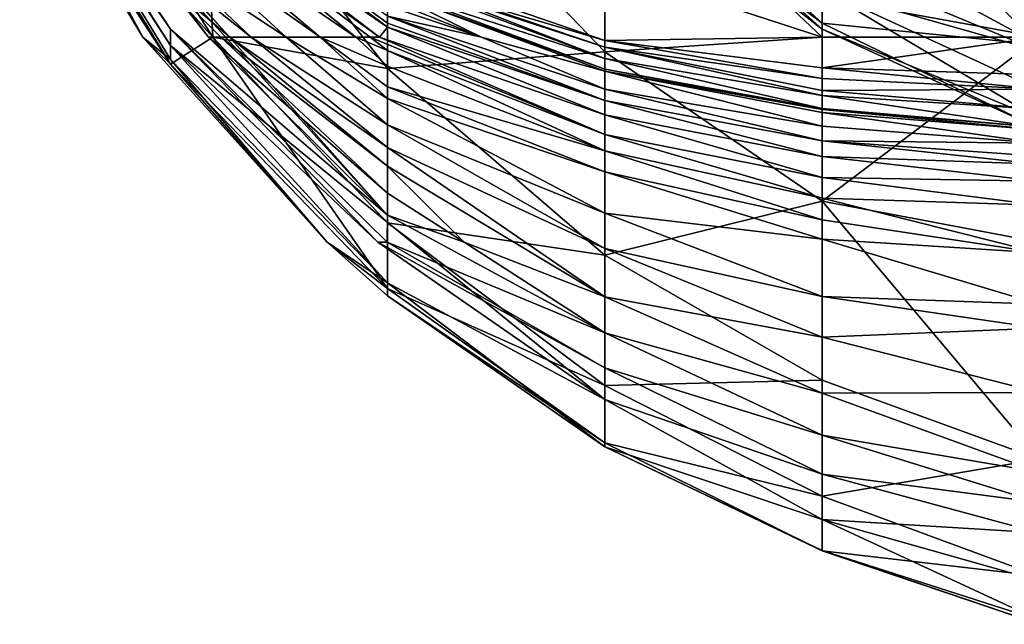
# Model space of a CAD drawing. Extents: x -161 to 11, y -10 to 160.
# Tile 7 of 256: x -0.9902 to -0.9703, y -0.356 to -0.3438. Entities that reach past the tile are written whole.
import ezdxf

# ---------------------------------------------------------------- set-up
doc = ezdxf.new("R2010")
doc.units = 0

msp = doc.modelspace()

# ---------------------------------------------------------------- linework, layer by layer
for points in [[(-0.986455, -0.339952, 0.011407), (-0.982718, -0.339828, 0.00765), (-0.982718, -0.344739, 0.011407)], [(-0.978328, -0.344397, 0.00765), (-0.982718, -0.344739, 0.011407), (-0.982718, -0.339828, 0.00765)], [(-0.982718, -0.339828, 0.00765), (-0.978328, -0.339952, 0.004761), (-0.978328, -0.344397, 0.00765)], [(-0.973938, -0.343822, 0.018921), (-0.973938, -0.341882, 0.015164), (-0.978328, -0.339806, 0.018921)], [(-0.973938, -0.343822, 0.018921), (-0.978328, -0.339806, 0.018921), (-0.978328, -0.34051, 0.022678)], [(-0.990155, -0.339952, 0.022678), (-0.987664, -0.344102, 0.026436), (-0.989904, -0.339952, 0.037707)], [(-0.987107, -0.344652, 0.018921), (-0.987664, -0.344102, 0.026436), (-0.990155, -0.339952, 0.022678)], [(-0.987107, -0.344652, 0.018921), (-0.990155, -0.339952, 0.022678), (-0.989972, -0.339952, 0.018921)], [(-0.988881, -0.339952, 0.015164), (-0.986253, -0.344102, 0.015164), (-0.989972, -0.339952, 0.018921)], [(-0.986253, -0.344102, 0.015164), (-0.987107, -0.344652, 0.018921), (-0.989972, -0.339952, 0.018921)], [(-0.989855, -0.339952, 0.048978), (-0.989904, -0.339952, 0.037707), (-0.987107, -0.344272, 0.041464)], [(-0.987107, -0.344552, 0.03395), (-0.987107, -0.344272, 0.041464), (-0.989904, -0.339952, 0.037707)], [(-0.987107, -0.344552, 0.03395), (-0.989904, -0.339952, 0.037707), (-0.987664, -0.344102, 0.026436)], [(-0.987107, -0.34394, 0.052735), (-0.989761, -0.339952, 0.056493), (-0.989855, -0.339952, 0.048978)], [(-0.987107, -0.344272, 0.041464), (-0.987107, -0.34394, 0.052735), (-0.989855, -0.339952, 0.048978)], [(-0.987107, -0.34394, 0.052735), (-0.982718, -0.347701, 0.06025), (-0.989761, -0.339952, 0.056493)], [(-0.989761, -0.339952, 0.056493), (-0.982718, -0.347701, 0.06025), (-0.98959, -0.339952, 0.064007)], [(-0.98959, -0.339952, 0.064007), (-0.986338, -0.344102, 0.067764), (-0.987107, -0.343076, 0.071521)], [(-0.986338, -0.344102, 0.067764), (-0.98959, -0.339952, 0.064007), (-0.982718, -0.347701, 0.06025)], [(-0.988881, -0.339952, 0.015164), (-0.986455, -0.339952, 0.011407), (-0.986253, -0.344102, 0.015164)], [(-0.986455, -0.339952, 0.011407), (-0.982718, -0.344739, 0.011407), (-0.986253, -0.344102, 0.015164)], [(-0.973938, -0.343939, 0.022678), (-0.978379, -0.339952, 0.026436), (-0.973938, -0.343139, 0.030193)], [(-0.978379, -0.339952, 0.026436), (-0.973938, -0.343939, 0.022678), (-0.978328, -0.34051, 0.022678)], [(-0.978328, -0.344397, 0.00765), (-0.978328, -0.339952, 0.004761), (-0.973938, -0.344102, 0.005124)], [(-0.973938, -0.339952, 0.003003), (-0.973938, -0.344102, 0.005124), (-0.978328, -0.339952, 0.004761)], [(-0.973938, -0.339952, 0.013389), (-0.969548, -0.344259, 0.015164), (-0.969548, -0.339952, 0.011612)], [(-0.969548, -0.344259, 0.015164), (-0.973938, -0.339952, 0.013389), (-0.973938, -0.341882, 0.015164)], [(-0.969548, -0.344102, 0.003758), (-0.973938, -0.344102, 0.005124), (-0.973938, -0.339952, 0.003003)], [(-0.969548, -0.339952, 0.00213), (-0.969548, -0.344102, 0.003758), (-0.973938, -0.339952, 0.003003)], [(-0.973938, -0.343939, 0.022678), (-0.973938, -0.343822, 0.018921), (-0.978328, -0.34051, 0.022678)], [(-0.982718, -0.343676, 0.180478), (-0.987107, -0.340614, 0.176721), (-0.982718, -0.343819, 0.176721)], [(-0.982718, -0.343819, 0.176721), (-0.987107, -0.340614, 0.176721), (-0.982718, -0.343901, 0.169206)], [(-0.987107, -0.340614, 0.176721), (-0.987107, -0.34071, 0.169206), (-0.982718, -0.343901, 0.169206)], [(-0.982718, -0.343901, 0.169206), (-0.987107, -0.34071, 0.169206), (-0.987107, -0.340893, 0.157935)], [(-0.987107, -0.340893, 0.157935), (-0.982885, -0.344102, 0.154178), (-0.982718, -0.343901, 0.169206)], [(-0.987107, -0.340893, 0.157935), (-0.987107, -0.341057, 0.150421), (-0.982885, -0.344102, 0.154178)], [(-0.987107, -0.341057, 0.150421), (-0.983069, -0.344102, 0.150421), (-0.982885, -0.344102, 0.154178)], [(-0.983358, -0.344102, 0.142906), (-0.983069, -0.344102, 0.150421), (-0.987107, -0.341057, 0.150421)], [(-0.983358, -0.344102, 0.142906), (-0.987107, -0.341057, 0.150421), (-0.987107, -0.341549, 0.127878)], [(-0.987107, -0.341549, 0.127878), (-0.984081, -0.344102, 0.124121), (-0.983358, -0.344102, 0.142906)], [(-0.984081, -0.344102, 0.124121), (-0.987107, -0.341549, 0.127878), (-0.987107, -0.341957, 0.112849)], [(-0.973938, -0.343822, 0.018921), (-0.969548, -0.344259, 0.015164), (-0.973938, -0.341882, 0.015164)], [(-0.984772, -0.344102, 0.109092), (-0.987107, -0.341957, 0.112849), (-0.987107, -0.342555, 0.090307)], [(-0.984081, -0.344102, 0.124121), (-0.987107, -0.341957, 0.112849), (-0.984772, -0.344102, 0.109092)], [(-0.984772, -0.344102, 0.109092), (-0.987107, -0.342555, 0.090307), (-0.985477, -0.344102, 0.090307)], [(-0.985477, -0.344102, 0.090307), (-0.987107, -0.342555, 0.090307), (-0.987107, -0.3428, 0.082792)], [(-0.978328, -0.344169, 0.266891), (-0.978328, -0.342671, 0.270649), (-0.982718, -0.342653, 0.266891)], [(-0.982718, -0.342653, 0.266891), (-0.982718, -0.342872, 0.263134), (-0.978328, -0.344169, 0.266891)], [(-0.978328, -0.342671, 0.270649), (-0.978328, -0.344169, 0.266891), (-0.973938, -0.344102, 0.268831)], [(-0.978328, -0.342671, 0.270649), (-0.973938, -0.344102, 0.268831), (-0.973938, -0.3433, 0.270649)], [(-0.973938, -0.34256, 0.041464), (-0.969548, -0.343696, 0.045221), (-0.969548, -0.344389, 0.03395)], [(-0.973938, -0.34256, 0.041464), (-0.969548, -0.344389, 0.03395), (-0.973938, -0.343139, 0.030193)], [(-0.985909, -0.344102, 0.079035), (-0.985477, -0.344102, 0.090307), (-0.987107, -0.3428, 0.082792)], [(-0.985909, -0.344102, 0.079035), (-0.987107, -0.3428, 0.082792), (-0.987107, -0.343076, 0.071521)], [(-0.978328, -0.344303, 0.263134), (-0.982718, -0.342872, 0.263134), (-0.982718, -0.342816, 0.248106)], [(-0.978328, -0.344303, 0.263134), (-0.982718, -0.342816, 0.248106), (-0.978328, -0.344532, 0.236834)], [(-0.982718, -0.342898, 0.240592), (-0.978328, -0.344532, 0.236834), (-0.982718, -0.342816, 0.248106)], [(-0.982718, -0.342872, 0.263134), (-0.978328, -0.344303, 0.263134), (-0.978328, -0.344169, 0.266891)], [(-0.982718, -0.343111, 0.221806), (-0.978328, -0.344532, 0.236834), (-0.982718, -0.342898, 0.240592)], [(-0.985909, -0.344102, 0.079035), (-0.987107, -0.343076, 0.071521), (-0.986086, -0.344102, 0.075278)], [(-0.986086, -0.344102, 0.075278), (-0.987107, -0.343076, 0.071521), (-0.986338, -0.344102, 0.067764)], [(-0.978328, -0.344532, 0.236834), (-0.982718, -0.343111, 0.221806), (-0.978328, -0.344753, 0.218049)], [(-0.978328, -0.344753, 0.218049), (-0.982718, -0.343111, 0.221806), (-0.982718, -0.343169, 0.206778)], [(-0.982718, -0.343169, 0.206778), (-0.982718, -0.343337, 0.199263), (-0.980823, -0.344102, 0.199263)], [(-0.978328, -0.344753, 0.218049), (-0.982718, -0.343169, 0.206778), (-0.978328, -0.344794, 0.206778)], [(-0.980823, -0.344102, 0.199263), (-0.978328, -0.344794, 0.206778), (-0.982718, -0.343169, 0.206778)], [(-0.969548, -0.344389, 0.03395), (-0.969548, -0.34517, 0.026436), (-0.973938, -0.343139, 0.030193)], [(-0.973938, -0.343139, 0.030193), (-0.969548, -0.34517, 0.026436), (-0.969548, -0.345762, 0.022678)], [(-0.973938, -0.343139, 0.030193), (-0.969548, -0.345762, 0.022678), (-0.973938, -0.343939, 0.022678)], [(-0.973938, -0.3433, 0.270649), (-0.969548, -0.344102, 0.269198), (-0.969548, -0.343445, 0.270649)], [(-0.969548, -0.344102, 0.269198), (-0.973938, -0.3433, 0.270649), (-0.973938, -0.344102, 0.268831)], [(-0.980823, -0.344102, 0.199263), (-0.982718, -0.343337, 0.199263), (-0.982718, -0.343469, 0.191749)], [(-0.982718, -0.343469, 0.191749), (-0.982718, -0.343676, 0.180478), (-0.980823, -0.344102, 0.199263)], [(-0.978328, -0.345153, 0.191749), (-0.982718, -0.343676, 0.180478), (-0.978328, -0.345386, 0.176721)], [(-0.982718, -0.343819, 0.176721), (-0.978328, -0.345386, 0.176721), (-0.982718, -0.343676, 0.180478)], [(-0.978328, -0.345153, 0.191749), (-0.980823, -0.344102, 0.199263), (-0.982718, -0.343676, 0.180478)], [(-0.982885, -0.344102, 0.154178), (-0.978328, -0.345676, 0.161692), (-0.982718, -0.343901, 0.169206)], [(-0.978328, -0.345386, 0.176721), (-0.982718, -0.343819, 0.176721), (-0.982718, -0.343901, 0.169206)], [(-0.978328, -0.345386, 0.176721), (-0.982718, -0.343901, 0.169206), (-0.978328, -0.345676, 0.161692)], [(-0.973938, -0.343939, 0.022678), (-0.969548, -0.345948, 0.018921), (-0.973938, -0.343822, 0.018921)], [(-0.969548, -0.344259, 0.015164), (-0.973938, -0.343822, 0.018921), (-0.969548, -0.345948, 0.018921)], [(-0.987664, -0.344102, 0.026436), (-0.983939, -0.348252, 0.022678), (-0.987107, -0.344552, 0.03395)], [(-0.987107, -0.344652, 0.018921), (-0.983939, -0.348252, 0.022678), (-0.987664, -0.344102, 0.026436)], [(-0.982718, -0.347701, 0.06025), (-0.987107, -0.34394, 0.052735), (-0.982727, -0.348252, 0.048978)], [(-0.982916, -0.348252, 0.045221), (-0.982727, -0.348252, 0.048978), (-0.987107, -0.34394, 0.052735)], [(-0.987107, -0.34394, 0.052735), (-0.987107, -0.344272, 0.041464), (-0.982916, -0.348252, 0.045221)], [(-0.982718, -0.349183, 0.018921), (-0.987107, -0.344652, 0.018921), (-0.986253, -0.344102, 0.015164)], [(-0.986338, -0.344102, 0.067764), (-0.982718, -0.34726, 0.067764), (-0.986086, -0.344102, 0.075278)], [(-0.982718, -0.34726, 0.067764), (-0.986338, -0.344102, 0.067764), (-0.982718, -0.347701, 0.06025)], [(-0.982718, -0.349183, 0.018921), (-0.986253, -0.344102, 0.015164), (-0.982718, -0.34786, 0.015164)], [(-0.982718, -0.344739, 0.011407), (-0.982718, -0.34786, 0.015164), (-0.986253, -0.344102, 0.015164)], [(-0.986086, -0.344102, 0.075278), (-0.982718, -0.34671, 0.079035), (-0.985909, -0.344102, 0.079035)], [(-0.982718, -0.34671, 0.079035), (-0.986086, -0.344102, 0.075278), (-0.982718, -0.34726, 0.067764)], [(-0.985909, -0.344102, 0.079035), (-0.982718, -0.346337, 0.08655), (-0.985477, -0.344102, 0.090307)], [(-0.982718, -0.346337, 0.08655), (-0.985909, -0.344102, 0.079035), (-0.982718, -0.34671, 0.079035)], [(-0.982718, -0.345875, 0.097821), (-0.984772, -0.344102, 0.109092), (-0.985477, -0.344102, 0.090307)], [(-0.982718, -0.345875, 0.097821), (-0.985477, -0.344102, 0.090307), (-0.982718, -0.346337, 0.08655)], [(-0.982718, -0.345343, 0.112849), (-0.984081, -0.344102, 0.124121), (-0.984772, -0.344102, 0.109092)], [(-0.982718, -0.345343, 0.112849), (-0.984772, -0.344102, 0.109092), (-0.982718, -0.345875, 0.097821)], [(-0.983358, -0.344102, 0.142906), (-0.984081, -0.344102, 0.124121), (-0.982718, -0.34469, 0.135392)], [(-0.984081, -0.344102, 0.124121), (-0.982718, -0.345106, 0.120364), (-0.982718, -0.34469, 0.135392)], [(-0.982718, -0.345106, 0.120364), (-0.984081, -0.344102, 0.124121), (-0.982718, -0.345343, 0.112849)], [(-0.983069, -0.344102, 0.150421), (-0.983358, -0.344102, 0.142906), (-0.982718, -0.344371, 0.146664)], [(-0.983358, -0.344102, 0.142906), (-0.982718, -0.34469, 0.135392), (-0.982718, -0.344371, 0.146664)], [(-0.983069, -0.344102, 0.150421), (-0.978328, -0.34607, 0.146664), (-0.982885, -0.344102, 0.154178)], [(-0.983069, -0.344102, 0.150421), (-0.982718, -0.344371, 0.146664), (-0.978328, -0.34607, 0.146664)], [(-0.978328, -0.34607, 0.146664), (-0.978328, -0.345676, 0.161692), (-0.982885, -0.344102, 0.154178)], [(-0.978328, -0.344794, 0.206778), (-0.980823, -0.344102, 0.199263), (-0.978328, -0.345153, 0.191749)], [(-0.973938, -0.344102, 0.005124), (-0.973938, -0.347422, 0.00765), (-0.978328, -0.344397, 0.00765)], [(-0.978328, -0.344169, 0.266891), (-0.973938, -0.344722, 0.266891), (-0.973938, -0.344102, 0.268831)], [(-0.969548, -0.345762, 0.022678), (-0.969548, -0.345948, 0.018921), (-0.973938, -0.343939, 0.022678)], [(-0.969548, -0.344102, 0.003758), (-0.973938, -0.347422, 0.00765), (-0.973938, -0.344102, 0.005124)], [(-0.969548, -0.348252, 0.006735), (-0.973938, -0.347422, 0.00765), (-0.969548, -0.344102, 0.003758)], [(-0.973938, -0.344102, 0.268831), (-0.973938, -0.344722, 0.266891), (-0.969548, -0.344102, 0.269198)], [(-0.973938, -0.344722, 0.266891), (-0.969548, -0.344862, 0.266891), (-0.969548, -0.344102, 0.269198)], [(-0.982916, -0.348252, 0.045221), (-0.987107, -0.344272, 0.041464), (-0.978328, -0.351433, 0.041464)], [(-0.978328, -0.351433, 0.041464), (-0.987107, -0.344272, 0.041464), (-0.982718, -0.349069, 0.030193)], [(-0.987107, -0.344552, 0.03395), (-0.982718, -0.349069, 0.030193), (-0.987107, -0.344272, 0.041464)], [(-0.973938, -0.344722, 0.266891), (-0.978328, -0.344169, 0.266891), (-0.973938, -0.34494, 0.263134)], [(-0.978328, -0.344169, 0.266891), (-0.978328, -0.344303, 0.263134), (-0.973938, -0.34494, 0.263134)], [(-0.978328, -0.34607, 0.146664), (-0.982718, -0.344371, 0.146664), (-0.978328, -0.346402, 0.135392)], [(-0.982718, -0.344371, 0.146664), (-0.982718, -0.34469, 0.135392), (-0.978328, -0.346402, 0.135392)], [(-0.978328, -0.344397, 0.00765), (-0.978328, -0.34851, 0.011407), (-0.982718, -0.344739, 0.011407)], [(-0.978328, -0.344303, 0.263134), (-0.978328, -0.344532, 0.236834), (-0.973938, -0.345285, 0.240592)], [(-0.973938, -0.34494, 0.263134), (-0.978328, -0.344303, 0.263134), (-0.973938, -0.345181, 0.251863)], [(-0.978328, -0.344303, 0.263134), (-0.973938, -0.345285, 0.240592), (-0.973938, -0.345181, 0.251863)], [(-0.973938, -0.347422, 0.00765), (-0.978328, -0.34851, 0.011407), (-0.978328, -0.344397, 0.00765)], [(-0.983939, -0.348252, 0.022678), (-0.982718, -0.349069, 0.030193), (-0.987107, -0.344552, 0.03395)], [(-0.982718, -0.349183, 0.018921), (-0.983939, -0.348252, 0.022678), (-0.987107, -0.344652, 0.018921)], [(-0.978328, -0.346402, 0.135392), (-0.982718, -0.34469, 0.135392), (-0.982718, -0.345106, 0.120364)], [(-0.973938, -0.345285, 0.240592), (-0.978328, -0.344532, 0.236834), (-0.973938, -0.345548, 0.218049)], [(-0.978328, -0.344532, 0.236834), (-0.978328, -0.344753, 0.218049), (-0.973938, -0.345548, 0.218049)], [(-0.982718, -0.34786, 0.015164), (-0.982718, -0.344739, 0.011407), (-0.978328, -0.34851, 0.011407)], [(-0.973938, -0.345548, 0.218049), (-0.978328, -0.344753, 0.218049), (-0.973938, -0.345567, 0.210535)], [(-0.978328, -0.344753, 0.218049), (-0.978328, -0.344794, 0.206778), (-0.973938, -0.345567, 0.210535)], [(-0.973938, -0.345567, 0.210535), (-0.978328, -0.344794, 0.206778), (-0.973938, -0.34563, 0.206778)], [(-0.973938, -0.34563, 0.206778), (-0.978328, -0.344794, 0.206778), (-0.973938, -0.345903, 0.195506)], [(-0.978328, -0.344794, 0.206778), (-0.978328, -0.345153, 0.191749), (-0.973938, -0.345903, 0.195506)], [(-0.973938, -0.344722, 0.266891), (-0.969548, -0.345154, 0.263134), (-0.969548, -0.344862, 0.266891)], [(-0.973938, -0.344722, 0.266891), (-0.973938, -0.34494, 0.263134), (-0.969548, -0.345154, 0.263134)], [(-0.969548, -0.345154, 0.263134), (-0.973938, -0.34494, 0.263134), (-0.973938, -0.345181, 0.251863)], [(-0.978328, -0.346402, 0.135392), (-0.982718, -0.345106, 0.120364), (-0.978328, -0.34683, 0.124121)], [(-0.978328, -0.34683, 0.124121), (-0.982718, -0.345106, 0.120364), (-0.982718, -0.345343, 0.112849)], [(-0.973938, -0.345903, 0.195506), (-0.978328, -0.345153, 0.191749), (-0.973938, -0.346203, 0.176721)], [(-0.978328, -0.345153, 0.191749), (-0.978328, -0.345386, 0.176721), (-0.973938, -0.346203, 0.176721)], [(-0.969548, -0.345154, 0.263134), (-0.973938, -0.345181, 0.251863), (-0.969548, -0.34556, 0.248106)], [(-0.969548, -0.34556, 0.248106), (-0.973938, -0.345181, 0.251863), (-0.973938, -0.345285, 0.240592)], [(-0.973938, -0.345285, 0.240592), (-0.973938, -0.345548, 0.218049), (-0.969548, -0.345927, 0.218049)], [(-0.969548, -0.345927, 0.218049), (-0.969548, -0.34556, 0.248106), (-0.973938, -0.345285, 0.240592)], [(-0.978328, -0.34683, 0.124121), (-0.982718, -0.345343, 0.112849), (-0.978328, -0.347662, 0.105335)], [(-0.978328, -0.347662, 0.105335), (-0.982718, -0.345343, 0.112849), (-0.982718, -0.345875, 0.097821)], [(-0.973938, -0.346203, 0.176721), (-0.978328, -0.345386, 0.176721), (-0.973938, -0.346516, 0.161692)], [(-0.978328, -0.345386, 0.176721), (-0.978328, -0.345676, 0.161692), (-0.973938, -0.346516, 0.161692)], [(-0.973938, -0.346516, 0.161692), (-0.978328, -0.345676, 0.161692), (-0.973938, -0.34694, 0.146664)], [(-0.978328, -0.345676, 0.161692), (-0.978328, -0.34607, 0.146664), (-0.973938, -0.34694, 0.146664)], [(-0.969548, -0.345927, 0.218049), (-0.973938, -0.345548, 0.218049), (-0.969548, -0.345924, 0.210535)], [(-0.973938, -0.345548, 0.218049), (-0.973938, -0.345567, 0.210535), (-0.969548, -0.345924, 0.210535)], [(-0.969548, -0.345924, 0.210535), (-0.973938, -0.345567, 0.210535), (-0.969548, -0.345977, 0.206778)], [(-0.973938, -0.345567, 0.210535), (-0.973938, -0.34563, 0.206778), (-0.969548, -0.345977, 0.206778)], [(-0.969548, -0.345977, 0.206778), (-0.973938, -0.34563, 0.206778), (-0.969548, -0.34625, 0.195506)], [(-0.973938, -0.34563, 0.206778), (-0.973938, -0.345903, 0.195506), (-0.969548, -0.34625, 0.195506)], [(-0.978328, -0.347662, 0.105335), (-0.982718, -0.345875, 0.097821), (-0.978328, -0.34838, 0.090307)], [(-0.982718, -0.345875, 0.097821), (-0.982718, -0.346337, 0.08655), (-0.978328, -0.34838, 0.090307)], [(-0.973938, -0.347361, 0.135392), (-0.973938, -0.34694, 0.146664), (-0.978328, -0.34607, 0.146664)], [(-0.978328, -0.34607, 0.146664), (-0.978328, -0.346402, 0.135392), (-0.973938, -0.347361, 0.135392)], [(-0.969548, -0.34625, 0.195506), (-0.973938, -0.345903, 0.195506), (-0.973938, -0.346203, 0.176721)], [(-0.969548, -0.34625, 0.195506), (-0.973938, -0.346203, 0.176721), (-0.969548, -0.346507, 0.176721)], [(-0.969548, -0.346507, 0.176721), (-0.973938, -0.346203, 0.176721), (-0.969548, -0.346671, 0.169206)], [(-0.969548, -0.346671, 0.169206), (-0.973938, -0.346203, 0.176721), (-0.973938, -0.346516, 0.161692)], [(-0.982718, -0.346337, 0.08655), (-0.982718, -0.34671, 0.079035), (-0.978328, -0.349352, 0.075278)], [(-0.978328, -0.34838, 0.090307), (-0.982718, -0.346337, 0.08655), (-0.978328, -0.349352, 0.075278)], [(-0.973938, -0.347796, 0.124121), (-0.973938, -0.347361, 0.135392), (-0.978328, -0.346402, 0.135392)], [(-0.978328, -0.346402, 0.135392), (-0.978328, -0.34683, 0.124121), (-0.973938, -0.347796, 0.124121)], [(-0.969548, -0.346671, 0.169206), (-0.973938, -0.346516, 0.161692), (-0.969548, -0.347017, 0.154178)], [(-0.969548, -0.347017, 0.154178), (-0.973938, -0.346516, 0.161692), (-0.973938, -0.34694, 0.146664)], [(-0.982718, -0.34671, 0.079035), (-0.982718, -0.34726, 0.067764), (-0.98117, -0.348252, 0.067764)], [(-0.98117, -0.348252, 0.067764), (-0.978328, -0.349352, 0.075278), (-0.982718, -0.34671, 0.079035)], [(-0.973938, -0.347796, 0.124121), (-0.978328, -0.34683, 0.124121), (-0.973938, -0.348191, 0.116607)], [(-0.973938, -0.348191, 0.116607), (-0.978328, -0.34683, 0.124121), (-0.978328, -0.347662, 0.105335)], [(-0.969548, -0.347017, 0.154178), (-0.973938, -0.34694, 0.146664), (-0.969548, -0.347502, 0.139149)], [(-0.973938, -0.34694, 0.146664), (-0.973938, -0.347361, 0.135392), (-0.969548, -0.347502, 0.139149)], [(-0.98117, -0.348252, 0.067764), (-0.982718, -0.34726, 0.067764), (-0.982718, -0.347701, 0.06025)], [(-0.973938, -0.347422, 0.00765), (-0.973938, -0.351037, 0.011407), (-0.978328, -0.34851, 0.011407)], [(-0.973938, -0.347796, 0.124121), (-0.969548, -0.348462, 0.116607), (-0.973938, -0.347361, 0.135392)], [(-0.969548, -0.348462, 0.116607), (-0.969548, -0.347502, 0.139149), (-0.973938, -0.347361, 0.135392)], [(-0.969548, -0.348252, 0.006735), (-0.969548, -0.352637, 0.011407), (-0.973938, -0.347422, 0.00765)], [(-0.973938, -0.351037, 0.011407), (-0.973938, -0.347422, 0.00765), (-0.969548, -0.352637, 0.011407)], [(-0.973938, -0.348191, 0.116607), (-0.978328, -0.347662, 0.105335), (-0.973938, -0.349348, 0.094064)], [(-0.978328, -0.347662, 0.105335), (-0.978328, -0.34838, 0.090307), (-0.973938, -0.349348, 0.094064)], [(-0.978328, -0.350083, 0.064007), (-0.982718, -0.347701, 0.06025), (-0.982727, -0.348252, 0.048978)], [(-0.982718, -0.347701, 0.06025), (-0.978328, -0.350083, 0.064007), (-0.98117, -0.348252, 0.067764)], [(-0.982718, -0.349183, 0.018921), (-0.982718, -0.34786, 0.015164), (-0.978328, -0.351148, 0.015164)], [(-0.978328, -0.351148, 0.015164), (-0.982718, -0.34786, 0.015164), (-0.978328, -0.34851, 0.011407)], [(-0.973938, -0.347796, 0.124121), (-0.973938, -0.348191, 0.116607), (-0.969548, -0.348462, 0.116607)], [(-0.982718, -0.349069, 0.030193), (-0.983939, -0.348252, 0.022678), (-0.982718, -0.349336, 0.022678)], [(-0.982718, -0.349183, 0.018921), (-0.982718, -0.349336, 0.022678), (-0.983939, -0.348252, 0.022678)], [(-0.982916, -0.348252, 0.045221), (-0.978328, -0.350787, 0.052735), (-0.982727, -0.348252, 0.048978)], [(-0.978328, -0.350787, 0.052735), (-0.982916, -0.348252, 0.045221), (-0.978328, -0.351433, 0.041464)], [(-0.982727, -0.348252, 0.048978), (-0.978328, -0.350787, 0.052735), (-0.978328, -0.350083, 0.064007)], [(-0.978328, -0.350083, 0.064007), (-0.978328, -0.349352, 0.075278), (-0.98117, -0.348252, 0.067764)], [(-0.969548, -0.348462, 0.116607), (-0.973938, -0.348191, 0.116607), (-0.969548, -0.349502, 0.097821)], [(-0.973938, -0.348191, 0.116607), (-0.973938, -0.349348, 0.094064), (-0.969548, -0.349502, 0.097821)], [(-0.973938, -0.349348, 0.094064), (-0.978328, -0.34838, 0.090307), (-0.973938, -0.350173, 0.082792)], [(-0.973938, -0.350173, 0.082792), (-0.978328, -0.34838, 0.090307), (-0.978328, -0.349352, 0.075278)], [(-0.978328, -0.351148, 0.015164), (-0.978328, -0.34851, 0.011407), (-0.973938, -0.351037, 0.011407)], [(-0.982718, -0.349336, 0.022678), (-0.978328, -0.352391, 0.022678), (-0.982718, -0.349069, 0.030193)], [(-0.978328, -0.351433, 0.041464), (-0.982718, -0.349069, 0.030193), (-0.978328, -0.352391, 0.022678)], [(-0.982718, -0.349336, 0.022678), (-0.982718, -0.349183, 0.018921), (-0.978328, -0.352305, 0.018921)], [(-0.978328, -0.352305, 0.018921), (-0.982718, -0.349183, 0.018921), (-0.978328, -0.351148, 0.015164)], [(-0.978328, -0.352391, 0.022678), (-0.982718, -0.349336, 0.022678), (-0.978328, -0.352305, 0.018921)], [(-0.973938, -0.350173, 0.082792), (-0.978328, -0.349352, 0.075278), (-0.973938, -0.351305, 0.067764)], [(-0.978328, -0.349352, 0.075278), (-0.978328, -0.350083, 0.064007), (-0.973938, -0.351305, 0.067764)], [(-0.973938, -0.349348, 0.094064), (-0.969548, -0.349988, 0.090307), (-0.969548, -0.349502, 0.097821)], [(-0.969548, -0.349988, 0.090307), (-0.973938, -0.349348, 0.094064), (-0.973938, -0.350173, 0.082792)], [(-0.969548, -0.351288, 0.075278), (-0.969548, -0.349988, 0.090307), (-0.973938, -0.350173, 0.082792)], [(-0.973938, -0.351305, 0.067764), (-0.978328, -0.350083, 0.064007), (-0.973938, -0.352151, 0.056493)], [(-0.978328, -0.350083, 0.064007), (-0.978328, -0.350787, 0.052735), (-0.973938, -0.352151, 0.056493)], [(-0.969548, -0.351288, 0.075278), (-0.973938, -0.350173, 0.082792), (-0.973938, -0.351305, 0.067764)], [(-0.973938, -0.352938, 0.045221), (-0.973938, -0.352151, 0.056493), (-0.978328, -0.350787, 0.052735)], [(-0.978328, -0.350787, 0.052735), (-0.978328, -0.351433, 0.041464), (-0.973938, -0.352938, 0.045221)], [(-0.973938, -0.351037, 0.011407), (-0.973938, -0.353387, 0.015164), (-0.978328, -0.351148, 0.015164)], [(-0.969548, -0.352637, 0.011407), (-0.973938, -0.353387, 0.015164), (-0.973938, -0.351037, 0.011407)], [(-0.978328, -0.352305, 0.018921), (-0.978328, -0.351148, 0.015164), (-0.973938, -0.353387, 0.015164)], [(-0.973938, -0.352938, 0.045221), (-0.978328, -0.351433, 0.041464), (-0.973938, -0.353857, 0.030193)], [(-0.973938, -0.353857, 0.030193), (-0.978328, -0.351433, 0.041464), (-0.978328, -0.352391, 0.022678)], [(-0.969548, -0.351288, 0.075278), (-0.973938, -0.351305, 0.067764), (-0.969548, -0.352897, 0.056493)], [(-0.973938, -0.351305, 0.067764), (-0.973938, -0.352151, 0.056493), (-0.969548, -0.352897, 0.056493)], [(-0.969548, -0.352897, 0.056493), (-0.973938, -0.352151, 0.056493), (-0.969548, -0.353516, 0.048978)], [(-0.973938, -0.352151, 0.056493), (-0.973938, -0.352938, 0.045221), (-0.969548, -0.353516, 0.048978)], [(-0.978328, -0.352305, 0.018921), (-0.973938, -0.354489, 0.018921), (-0.978328, -0.352391, 0.022678)], [(-0.973938, -0.354489, 0.018921), (-0.978328, -0.352305, 0.018921), (-0.973938, -0.353387, 0.015164)], [(-0.973938, -0.353857, 0.030193), (-0.978328, -0.352391, 0.022678), (-0.973938, -0.354483, 0.022678)], [(-0.973938, -0.354483, 0.022678), (-0.978328, -0.352391, 0.022678), (-0.973938, -0.354489, 0.018921)], [(-0.973938, -0.353387, 0.015164), (-0.969548, -0.352637, 0.011407), (-0.969548, -0.355006, 0.015164)], [(-0.973938, -0.352938, 0.045221), (-0.969548, -0.354124, 0.041464), (-0.969548, -0.353516, 0.048978)], [(-0.969548, -0.354124, 0.041464), (-0.973938, -0.352938, 0.045221), (-0.973938, -0.353857, 0.030193)], [(-0.973938, -0.354489, 0.018921), (-0.973938, -0.353387, 0.015164), (-0.969548, -0.355006, 0.015164)], [(-0.973938, -0.353857, 0.030193), (-0.969548, -0.355099, 0.030193), (-0.969548, -0.354124, 0.041464)], [(-0.969548, -0.355099, 0.030193), (-0.973938, -0.353857, 0.030193), (-0.969548, -0.35589, 0.022678)], [(-0.973938, -0.354483, 0.022678), (-0.969548, -0.35589, 0.022678), (-0.973938, -0.353857, 0.030193)], [(-0.969548, -0.35589, 0.022678), (-0.973938, -0.354483, 0.022678), (-0.969548, -0.355977, 0.018921)], [(-0.973938, -0.354489, 0.018921), (-0.969548, -0.355977, 0.018921), (-0.973938, -0.354483, 0.022678)], [(-0.969548, -0.355977, 0.018921), (-0.973938, -0.354489, 0.018921), (-0.969548, -0.355006, 0.015164)]]:
    msp.add_3dface(points)

doc.saveas('drawing.dxf')
